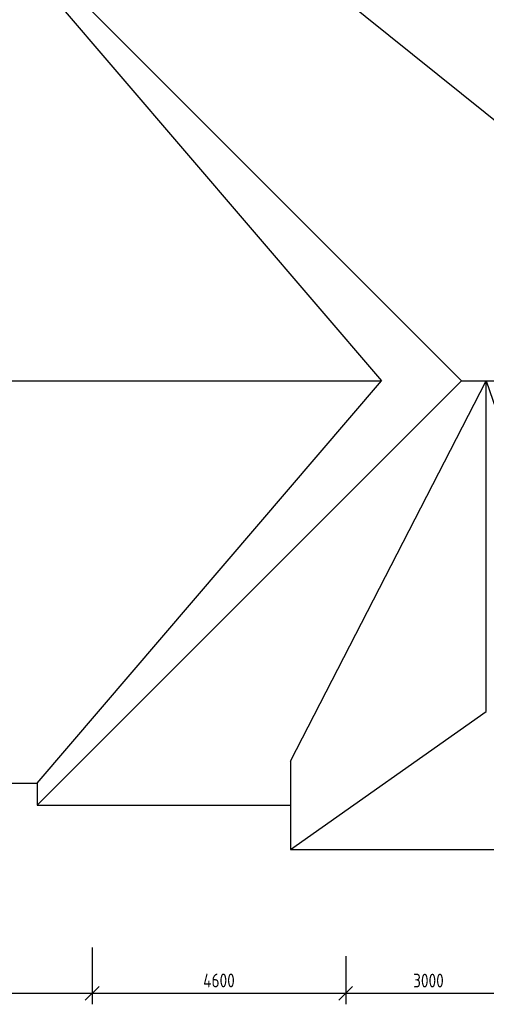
# Model space of a CAD drawing. Header units: millimetres. Extents: x 151654 to 877351, y 70322 to 154322.
# Tile 105 of 173: x 360437 to 368902, y 87844 to 105704. Entities that reach past the tile are written whole.
import ezdxf

# ---------------------------------------------------------------- set-up
doc = ezdxf.new("R2010")
doc.units = ezdxf.units.MM
doc.styles.add('ГОСТ 2.304', font='CS_Gost2304.shx')
doc.dimstyles.new('СПДС', dxfattribs={"dimscale": 100, "dimtxt": 2.5, "dimasz": 2.5, "dimexe": 2, "dimexo": 0.625, "dimgap": 1, "dimtad": 1, "dimdec": 0, "dimtxsty": 'ГОСТ 2.304', "dimblk": 'OBLIQUE', "dimblk1": 'OBLIQUE', "dimblk2": 'OBLIQUE', "dimcen": 2.5, "dimdle": 2, "dimadec": 0, "dimazin": 2, "dimtfac": 0.75, "dimtdec": 4, "dimtmove": 1, "dimatfit": 3, "dimfxl": 1, "dimtfill": 1, "dimtolj": 1, "dimarcsym": 1})

# ---------------------------------------------------------------- blocks, each defined once
blk = doc.blocks.new('_Oblique')
at = {"color": 0, "linetype": 'ByBlock', "lineweight": -2}
blk.add_line((-0.5, -0.5), (0.5, 0.5), dxfattribs=at)
blk = doc.blocks.new('*D1247')
at = {"color": 0, "lineweight": -2, "transparency": 16777216}
for p, q in [((357152, 88781), (357152, 87844)), ((361752, 88877), (361752, 87844)), ((356952, 88044), (361952, 88044))]:
    blk.add_line(p, q, dxfattribs=at)
at = {"color": 0, "lineweight": -2, "transparency": 16777216, "xscale": 250, "yscale": 250, "zscale": 250, "rotation": 180}
blk.add_blockref('_Oblique', (357152, 88044), dxfattribs=at)
at = {"color": 0, "lineweight": -2, "transparency": 16777216, "xscale": 250, "yscale": 250, "zscale": 250}
blk.add_blockref('_Oblique', (361752, 88044), dxfattribs=at)
at = {"color": 0, "transparency": 16777216, "insert": (359452, 88276), "char_height": 250, "attachment_point": 5, "style": 'ГОСТ 2.304', "bg_fill": 3, "box_fill_scale": 1.1, "bg_fill_color": 256, "bg_fill_true_color": 13158600, "bg_fill_transparency": 0}
blk.add_mtext('\\A1;4600', dxfattribs=at)
blk = doc.blocks.new('*D1248')
at = {"color": 0, "lineweight": -2, "transparency": 16777216}
for p, q in [((361752, 88877), (361752, 87844)), ((366352, 88717), (366352, 87844)), ((361552, 88044), (366552, 88044))]:
    blk.add_line(p, q, dxfattribs=at)
at = {"color": 0, "lineweight": -2, "transparency": 16777216, "xscale": 250, "yscale": 250, "zscale": 250, "rotation": 180}
blk.add_blockref('_Oblique', (361752, 88044), dxfattribs=at)
at = {"color": 0, "lineweight": -2, "transparency": 16777216, "xscale": 250, "yscale": 250, "zscale": 250}
blk.add_blockref('_Oblique', (366352, 88044), dxfattribs=at)
at = {"color": 0, "transparency": 16777216, "insert": (364052, 88276), "char_height": 250, "attachment_point": 5, "style": 'ГОСТ 2.304', "bg_fill": 3, "box_fill_scale": 1.1, "bg_fill_color": 256, "bg_fill_true_color": 13158600, "bg_fill_transparency": 0}
blk.add_mtext('\\A1;4600', dxfattribs=at)
blk = doc.blocks.new('*D1249')
at = {"color": 0, "lineweight": -2, "transparency": 16777216}
for p, q in [((366352, 88717), (366352, 87844)), ((369352, 88517), (369352, 87844)), ((366152, 88044), (369552, 88044))]:
    blk.add_line(p, q, dxfattribs=at)
at = {"color": 0, "lineweight": -2, "transparency": 16777216, "xscale": 250, "yscale": 250, "zscale": 250, "rotation": 180}
blk.add_blockref('_Oblique', (366352, 88044), dxfattribs=at)
at = {"color": 0, "lineweight": -2, "transparency": 16777216, "xscale": 250, "yscale": 250, "zscale": 250}
blk.add_blockref('_Oblique', (369352, 88044), dxfattribs=at)
at = {"color": 0, "transparency": 16777216, "insert": (367852, 88274), "char_height": 250, "attachment_point": 5, "style": 'ГОСТ 2.304', "bg_fill": 3, "box_fill_scale": 1.1, "bg_fill_color": 256, "bg_fill_true_color": 13158600, "bg_fill_transparency": 0}
blk.add_mtext('\\A1;3000', dxfattribs=at)

msp = doc.modelspace()

# ---------------------------------------------------------------- linework, layer by layer
for p, q in [((360751.5, 106854.5), (368451.5, 99154.5)), ((371251.5, 102104.5), (365351.5, 106854.5)), ((360751.5, 106454.5), (366998.2, 99154.5)), ((339151.5, 99154.5), (366998.2, 99154.5)), ((360751.5, 91454.5), (368451.5, 99154.5)), ((360751.5, 91854.5), (366998.2, 99154.5)), ((365351.5, 92254.5), (368901.5, 99154.5)), ((368451.5, 99154.5), (371251.5, 99154.5)), ((368901.5, 93154.5), (368901.5, 99154.5)), ((368901.5, 99154.5), (371251.5, 92254.5)), ((365351.5, 90654.5), (368901.5, 93154.5)), ((365351.5, 92254.5), (365351.5, 90654.5)), ((346951.5, 91854.5), (360751.5, 91854.5)), ((360751.5, 91854.5), (360751.5, 91454.5)), ((360751.5, 91454.5), (365351.5, 91454.5)), ((365351.5, 90654.5), (372451.5, 90654.5))]:
    msp.add_line(p, q)

# ---------------------------------------------------------------- dimensions: what is measured, and where the dimension line sits
dim = msp.add_linear_dim(base=(361751.5, 88043.7), p1=(357151.5, 88843.1), p2=(361751.5, 88939), dimstyle='СПДС')
dim.commit()
dim.dimension.update_dxf_attribs({"geometry": '*D1247', "text_midpoint": (359451.5, 88276)})

# ---------------------------------------------------------------- next in the draw order: dimensions: what is measured, and where the dimension line sits
dim = msp.add_linear_dim(base=(366351.5, 88043.7), p1=(361751.5, 88939), p2=(366351.5, 88779.1), dimstyle='СПДС')
dim.commit()
dim.dimension.update_dxf_attribs({"geometry": '*D1248', "text_midpoint": (364051.5, 88276)})

# ---------------------------------------------------------------- next in the draw order: dimensions: what is measured, and where the dimension line sits
dim = msp.add_linear_dim(base=(369351.5, 88043.7), p1=(366351.5, 88779.1), p2=(369351.5, 88579.1), dimstyle='СПДС')
dim.commit()
dim.dimension.update_dxf_attribs({"geometry": '*D1249', "text_midpoint": (367851.5, 88273.9)})

doc.saveas('drawing.dxf')
